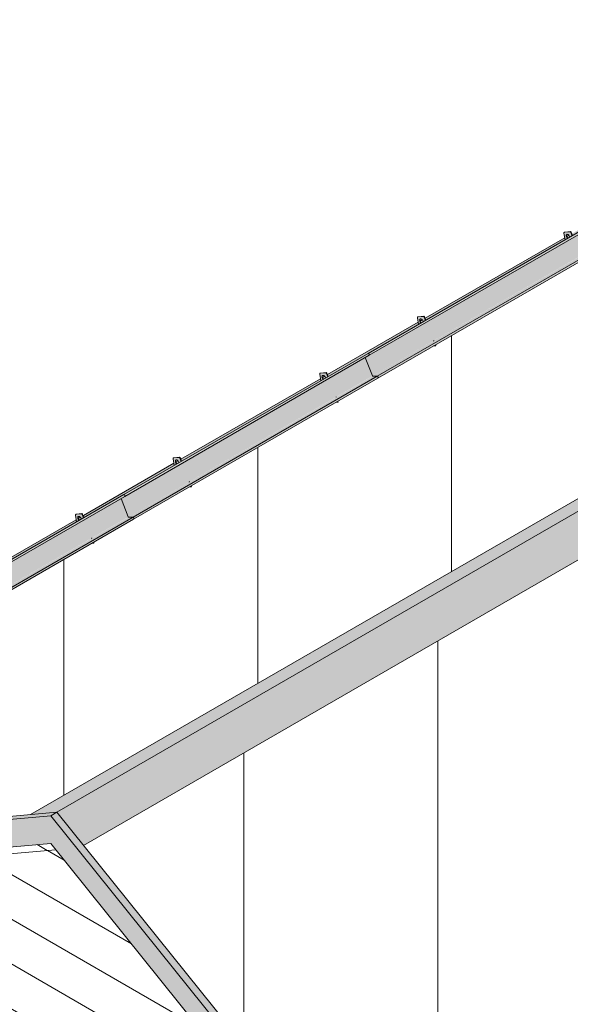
# Model space of a CAD drawing. Header units: centimetres. Extents: x 376 to 6517, y 1901 to 66534.
# Tile 4 of 105: x 5330 to 5648, y 53142 to 53712. Entities that reach past the tile are written whole.
import ezdxf

# ---------------------------------------------------------------- set-up
doc = ezdxf.new("R2010")
doc.units = ezdxf.units.CM
for name, color, linetype, lineweight in [('A-GENM', 7, 'Continuous', 5), ('A-ROOF', 7, 'Continuous', 5), ('A-ROOF-OTLN', 7, 'Continuous', 5), ('A-ROOF-PATT', 7, 'Continuous', 5), ('A-WALL-PATT', 7, 'Continuous', 35)]:
    doc.layers.add(name, color=color, linetype=linetype, lineweight=lineweight)

# ---------------------------------------------------------------- blocks, each defined once
blk = doc.blocks.new('Construction_Roof-Accessories_Lindab_KOTEGL - Construction_Roof-Accessories_Lindab_KOTEGL-V47-_3D_')
at = {"layer": 'A-GENM', "true_color": 0x383e42}
h = blk.add_hatch(color=250, dxfattribs=at)
h.paths.add_polyline_path([(-1775.38, 53409.09), (-1774.37, 53409.18), (-1774.62, 53409.54), (-1775.23, 53409.18)])
h.paths.add_polyline_path([(-1784.16, 53421.53), (-1782.76, 53422.44), (-1783.21, 53423.05), (-1783.44, 53423.74), (-1783.42, 53424.3), (-1783.18, 53424.66), (-1782.71, 53424.73), (-1782.17, 53424.43), (-1781.6, 53423.7), (-1781.28, 53423.19), (-1780.1, 53423.97), (-1780.81, 53425.78), (-1781.34, 53426.21), (-1784.53, 53425.92), (-1784.77, 53425.46), (-1784.16, 53421.53)])
h = blk.add_hatch(color=250, dxfattribs=at)
h.paths.add_polyline_path([(-1774.37, 53409.18), (-1774.15, 53409.31), (-1774.31, 53409.71), (-1774.52, 53409.59)])
h.paths.add_polyline_path([(-1780.07, 53423.89), (-1779.89, 53424.1), (-1780.59, 53425.91), (-1780.81, 53425.78), (-1780.07, 53423.89)])
blk.add_hatch(color=250, dxfattribs=at).paths.add_polyline_path([(-1782.69, 53422.37), (-1782.55, 53422.56), (-1782.99, 53423.18), (-1783.23, 53423.87), (-1783.34, 53424.31), (-1783.44, 53424.25), (-1783.42, 53423.61), (-1783.03, 53422.76), (-1782.7, 53422.38)])
at = {"layer": 'A-GENM', "color": 250, "true_color": 0x2a2a2a}
for p, q in [((-1784.77, 53425.46), (-1784.16, 53421.53)), ((-1784.42, 53426.02), (-1784.63, 53425.89)), ((-1781.29, 53426.21), (-1784.53, 53425.92)), ((-1784.32, 53426.05), (-1781.08, 53426.34)), ((-1780.07, 53423.89), (-1780.81, 53425.78)), ((-1780.59, 53425.91), (-1779.86, 53424.01)), ((-1775.43, 53411.92), (-1775.49, 53412.09)), ((-1775.38, 53409.09), (-1774.37, 53409.18)), ((-1775.28, 53412.21), (-1775.23, 53412.08)), ((-1774.37, 53409.18), (-1774.52, 53409.59)), ((-1774.37, 53409.18), (-1774.15, 53409.31)), ((-1774.31, 53409.71), (-1774.15, 53409.31))]:
    blk.add_line(p, q, dxfattribs=at)
for points in [[(-1784.53, 53425.92, 0), (-1784.63, 53425.9, 0), (-1784.7, 53425.83, 0), (-1784.75, 53425.73, 0), (-1784.77, 53425.6, 0), (-1784.77, 53425.46, 0)], [(-1780.81, 53425.78, 0), (-1780.86, 53425.9, 0), (-1780.94, 53426.01, 0), (-1781.02, 53426.1, 0), (-1781.11, 53426.17, 0), (-1781.2, 53426.2, 0), (-1781.29, 53426.21, 0)], [(-1781.08, 53426.34, 0), (-1780.99, 53426.33, 0), (-1780.9, 53426.29, 0), (-1780.81, 53426.22, 0), (-1780.72, 53426.13, 0), (-1780.65, 53426.02, 0), (-1780.59, 53425.91, 0)], [(-1782.7, 53422.37, 0), (-1782.9, 53422.58, 0), (-1783.13, 53422.9, 0), (-1783.3, 53423.25, 0), (-1783.42, 53423.61, 0), (-1783.46, 53423.95, 0), (-1783.44, 53424.25, 0), (-1783.34, 53424.49, 0), (-1783.18, 53424.66, 0), (-1782.97, 53424.74, 0)], [(-1783.13, 53424.62, 0), (-1783.23, 53424.37, 0), (-1783.25, 53424.07, 0), (-1783.21, 53423.73, 0), (-1783.09, 53423.37, 0), (-1782.92, 53423.02, 0), (-1782.69, 53422.71, 0), (-1782.48, 53422.49, 0)], [(-1782.97, 53424.74, 0), (-1782.71, 53424.73, 0), (-1782.44, 53424.62, 0), (-1782.17, 53424.43, 0), (-1781.91, 53424.17, 0), (-1781.68, 53423.86, 0), (-1781.5, 53423.51, 0), (-1781.39, 53423.15, 0)]]:
    blk.add_polyline3d(points, dxfattribs=at)
blk = doc.blocks.new('Construction_Roof-Accessories_Lindab_SNO_KOTEGL - Construction_Roof-Accessories_Lindab_SNO-V48-_3D_')
at = {"layer": 'A-GENM', "true_color": 0x383e42}
for points in [[(-1897.63, 53355.32), (-1756.28, 53437.04), (-1756.67, 53437.4), (-1898.08, 53355.74), (-1897.69, 53355.38)], [(-1897.5, 53354.69), (-1756, 53436.53), (-1756.14, 53436.89), (-1756.21, 53436.97), (-1897.51, 53355.16), (-1897.43, 53354.79), (-1897.46, 53354.73)], [(-1895.64, 53342.72), (-1754.22, 53424.37), (-1758.35, 53435.03), (-1899.77, 53353.37), (-1896.39, 53344.66)], [(-1895.53, 53342.62), (-1754.2, 53424.35), (-1754.3, 53424.32), (-1895.63, 53342.7), (-1895.55, 53342.63)], [(-1892.85, 53342.56), (-1751.43, 53424.21), (-1754.22, 53424.21), (-1895.53, 53342.62)], [(-1892.44, 53341.94), (-1751.02, 53423.72), (-1751.15, 53424.03), (-1751.46, 53424.2), (-1892.71, 53342.51), (-1892.47, 53342.2), (-1892.43, 53342.02)], [(-1892.54, 53341.45), (-1751.12, 53423.1), (-1751.02, 53423.59), (-1892.44, 53341.91), (-1892.51, 53341.57)]]:
    blk.add_hatch(color=250, dxfattribs=at).paths.add_polyline_path(points)
at = {"layer": 'A-GENM', "color": 250, "true_color": 0x2a2a2a}
for p, q in [((-1898.09, 53355.75), (-1756.67, 53437.4)), ((-1756.67, 53437.4), (-1756.21, 53436.97)), ((-1897.51, 53354.68), (-1756.09, 53436.33)), ((-1758.36, 53435.04), (-1754.22, 53424.37)), ((-1892.85, 53342.56), (-1751.43, 53424.21)), ((-1892.54, 53341.45), (-1751.12, 53423.1)), ((-1754.11, 53424.27), (-1751.43, 53424.21)), ((-1751.02, 53423.59), (-1751.12, 53423.1)), ((-1895.64, 53342.72), (-1899.78, 53353.39)), ((-1897.63, 53355.32), (-1898.09, 53355.75)), ((-1892.85, 53342.56), (-1895.53, 53342.62)), ((-1892.54, 53341.45), (-1892.44, 53341.94))]:
    blk.add_line(p, q, dxfattribs=at)
for points in [[(-1756.21, 53436.97, 0), (-1756.14, 53436.89, 0), (-1756.08, 53436.81, 0), (-1756.04, 53436.72, 0), (-1756.01, 53436.62, 0), (-1756, 53436.53, 0), (-1756.01, 53436.45, 0), (-1756.03, 53436.39, 0), (-1756.07, 53436.34, 0), (-1756.09, 53436.33, 0)], [(-1754.22, 53424.37, 0), (-1754.2, 53424.35, 0), (-1754.19, 53424.32, 0), (-1754.17, 53424.3, 0), (-1754.15, 53424.29, 0), (-1754.13, 53424.28, 0), (-1754.11, 53424.27, 0)], [(-1751.43, 53424.21, 0), (-1751.36, 53424.2, 0), (-1751.29, 53424.16, 0), (-1751.22, 53424.1, 0), (-1751.15, 53424.03, 0), (-1751.09, 53423.94, 0), (-1751.05, 53423.85, 0), (-1751.02, 53423.76, 0), (-1751.01, 53423.67, 0), (-1751.02, 53423.59, 0)], [(-1897.51, 53354.68, 0), (-1897.5, 53354.69, 0), (-1897.45, 53354.74, 0), (-1897.43, 53354.8, 0), (-1897.42, 53354.88, 0), (-1897.43, 53354.97, 0), (-1897.46, 53355.07, 0), (-1897.51, 53355.16, 0), (-1897.56, 53355.24, 0), (-1897.63, 53355.32, 0)], [(-1895.53, 53342.62, 0), (-1895.55, 53342.63, 0), (-1895.57, 53342.64, 0), (-1895.59, 53342.65, 0), (-1895.61, 53342.67, 0), (-1895.63, 53342.7, 0), (-1895.64, 53342.72, 0)], [(-1892.44, 53341.94, 0), (-1892.43, 53342.02, 0), (-1892.44, 53342.11, 0), (-1892.47, 53342.2, 0), (-1892.51, 53342.29, 0), (-1892.57, 53342.38, 0), (-1892.64, 53342.45, 0), (-1892.71, 53342.51, 0), (-1892.78, 53342.55, 0), (-1892.85, 53342.56, 0)]]:
    blk.add_polyline3d(points, dxfattribs=at)
blk = doc.blocks.new('Construction_Roof-Accessories_Lindab_KOTEGL - Construction_Roof-Accessories_Lindab_KOTEGL-9237828-_3D_')
at = {"layer": 'A-GENM', "true_color": 0x383e42}
h = blk.add_hatch(color=250, dxfattribs=at)
h.paths.add_polyline_path([(-1916.8, 53327.44), (-1915.79, 53327.54), (-1916.04, 53327.89), (-1916.65, 53327.54)])
h.paths.add_polyline_path([(-1925.58, 53339.88), (-1924.2, 53340.81), (-1924.63, 53341.4), (-1924.85, 53342.04), (-1924.84, 53342.65), (-1924.6, 53343.01), (-1924.14, 53343.08), (-1923.59, 53342.78), (-1923.04, 53342.08), (-1922.7, 53341.54), (-1921.53, 53342.35), (-1922.23, 53344.14), (-1922.77, 53344.56), (-1925.95, 53344.27), (-1926.19, 53343.81), (-1925.59, 53339.88)])
blk.add_hatch(color=250, dxfattribs=at).paths.add_polyline_path([(-1924.12, 53340.72), (-1923.99, 53340.93), (-1924.42, 53341.53), (-1924.63, 53342.08), (-1924.76, 53342.66), (-1924.86, 53342.6), (-1924.84, 53341.96), (-1924.45, 53341.11), (-1924.12, 53340.73)])
h = blk.add_hatch(color=250, dxfattribs=at)
h.paths.add_polyline_path([(-1915.79, 53327.54), (-1915.57, 53327.66), (-1915.73, 53328.06), (-1915.94, 53327.94)])
h.paths.add_polyline_path([(-1921.49, 53342.24), (-1921.32, 53342.47), (-1922.02, 53344.26), (-1922.23, 53344.14), (-1921.49, 53342.24)])
at = {"layer": 'A-GENM', "color": 250, "true_color": 0x2a2a2a}
for p, q in [((-1926.19, 53343.81), (-1925.58, 53339.88)), ((-1925.84, 53344.37), (-1926.05, 53344.24)), ((-1922.71, 53344.56), (-1925.95, 53344.27)), ((-1925.74, 53344.4), (-1922.5, 53344.69)), ((-1921.49, 53342.24), (-1922.23, 53344.14)), ((-1922.02, 53344.26), (-1921.28, 53342.36)), ((-1916.7, 53330.56), (-1916.65, 53330.43)), ((-1915.73, 53328.06), (-1915.57, 53327.66)), ((-1916.8, 53327.44), (-1915.79, 53327.54)), ((-1915.79, 53327.54), (-1915.94, 53327.94)), ((-1915.79, 53327.54), (-1915.57, 53327.66))]:
    blk.add_line(p, q, dxfattribs=at)
for points in [[(-1925.95, 53344.27, 0), (-1926.05, 53344.25, 0), (-1926.12, 53344.18, 0), (-1926.17, 53344.08, 0), (-1926.2, 53343.95, 0), (-1926.19, 53343.81, 0)], [(-1924.12, 53340.72, 0), (-1924.32, 53340.94, 0), (-1924.55, 53341.25, 0), (-1924.73, 53341.6, 0), (-1924.84, 53341.96, 0), (-1924.89, 53342.3, 0), (-1924.86, 53342.6, 0), (-1924.76, 53342.84, 0), (-1924.6, 53343.01, 0), (-1924.39, 53343.09, 0)], [(-1924.55, 53342.97, 0), (-1924.65, 53342.72, 0), (-1924.67, 53342.42, 0), (-1924.63, 53342.08, 0), (-1924.51, 53341.72, 0), (-1924.34, 53341.37, 0), (-1924.11, 53341.06, 0), (-1923.91, 53340.84, 0)], [(-1924.39, 53343.09, 0), (-1924.14, 53343.08, 0), (-1923.86, 53342.97, 0), (-1923.59, 53342.78, 0), (-1923.33, 53342.52, 0), (-1923.1, 53342.21, 0), (-1922.93, 53341.86, 0), (-1922.81, 53341.5, 0)], [(-1922.23, 53344.14, 0), (-1922.28, 53344.25, 0), (-1922.36, 53344.36, 0), (-1922.44, 53344.45, 0), (-1922.53, 53344.52, 0), (-1922.63, 53344.56, 0), (-1922.71, 53344.56, 0)], [(-1922.5, 53344.69, 0), (-1922.41, 53344.68, 0), (-1922.32, 53344.64, 0), (-1922.23, 53344.57, 0), (-1922.14, 53344.48, 0), (-1922.07, 53344.37, 0), (-1922.02, 53344.26, 0)]]:
    blk.add_polyline3d(points, dxfattribs=at)
blk = doc.blocks.new('Construction_Roof-Accessories_Lindab_KOTEGL - Construction_Roof-Accessories_Lindab_KOTEGL-V49-_3D_')
at = {"layer": 'A-GENM', "true_color": 0x383e42}
h = blk.add_hatch(color=250, dxfattribs=at)
h.paths.add_polyline_path([(-1718.81, 53441.75), (-1717.8, 53441.84), (-1718.05, 53442.2), (-1718.65, 53441.85)])
h.paths.add_polyline_path([(-1727.59, 53454.19), (-1726.18, 53455.09), (-1726.64, 53455.71), (-1726.86, 53456.35), (-1726.85, 53456.96), (-1726.61, 53457.32), (-1726.15, 53457.39), (-1725.6, 53457.09), (-1725.07, 53456.43), (-1724.71, 53455.85), (-1723.53, 53456.62), (-1724.24, 53458.44), (-1724.78, 53458.87), (-1727.96, 53458.58), (-1728.2, 53458.12), (-1727.6, 53454.19)])
blk.add_hatch(color=250, dxfattribs=at).paths.add_polyline_path([(-1726.13, 53455.03), (-1725.97, 53455.21), (-1726.43, 53455.84), (-1726.64, 53456.39), (-1726.77, 53456.97), (-1726.87, 53456.91), (-1726.85, 53456.27), (-1726.46, 53455.42), (-1726.13, 53455.04)])
h = blk.add_hatch(color=250, dxfattribs=at)
h.paths.add_polyline_path([(-1717.8, 53441.84), (-1717.58, 53441.97), (-1717.74, 53442.37), (-1717.95, 53442.25)])
h.paths.add_polyline_path([(-1723.5, 53456.55), (-1723.32, 53456.75), (-1724.03, 53458.57), (-1724.24, 53458.44), (-1723.5, 53456.55)])
at = {"layer": 'A-GENM', "color": 250, "true_color": 0x2a2a2a}
for p, q in [((-1728.2, 53458.12), (-1727.59, 53454.19)), ((-1727.85, 53458.68), (-1728.06, 53458.55)), ((-1724.72, 53458.87), (-1727.96, 53458.58)), ((-1727.75, 53458.71), (-1724.51, 53459)), ((-1723.5, 53456.55), (-1724.24, 53458.44)), ((-1724.03, 53458.57), (-1723.29, 53456.67)), ((-1718.87, 53444.62), (-1718.92, 53444.75)), ((-1718.71, 53444.87), (-1718.65, 53444.73)), ((-1717.8, 53441.84), (-1717.95, 53442.25)), ((-1717.74, 53442.37), (-1717.58, 53441.97)), ((-1718.81, 53441.75), (-1717.8, 53441.84)), ((-1717.8, 53441.84), (-1717.58, 53441.97))]:
    blk.add_line(p, q, dxfattribs=at)
for points in [[(-1727.96, 53458.58, 0), (-1728.06, 53458.56, 0), (-1728.13, 53458.49, 0), (-1728.18, 53458.39, 0), (-1728.21, 53458.26, 0), (-1728.2, 53458.12, 0)], [(-1726.13, 53455.03, 0), (-1726.33, 53455.24, 0), (-1726.56, 53455.56, 0), (-1726.74, 53455.91, 0), (-1726.85, 53456.27, 0), (-1726.9, 53456.61, 0), (-1726.87, 53456.91, 0), (-1726.77, 53457.15, 0), (-1726.61, 53457.32, 0), (-1726.4, 53457.4, 0)], [(-1726.56, 53457.28, 0), (-1726.66, 53457.03, 0), (-1726.68, 53456.73, 0), (-1726.64, 53456.39, 0), (-1726.52, 53456.03, 0), (-1726.35, 53455.68, 0), (-1726.12, 53455.37, 0), (-1725.92, 53455.15, 0)], [(-1726.4, 53457.4, 0), (-1726.15, 53457.39, 0), (-1725.87, 53457.28, 0), (-1725.6, 53457.09, 0), (-1725.34, 53456.83, 0), (-1725.11, 53456.52, 0), (-1724.94, 53456.17, 0), (-1724.82, 53455.81, 0)], [(-1724.24, 53458.44, 0), (-1724.29, 53458.56, 0), (-1724.37, 53458.67, 0), (-1724.45, 53458.76, 0), (-1724.54, 53458.83, 0), (-1724.64, 53458.86, 0), (-1724.72, 53458.87, 0)], [(-1724.51, 53459, 0), (-1724.42, 53458.99, 0), (-1724.33, 53458.95, 0), (-1724.24, 53458.88, 0), (-1724.15, 53458.79, 0), (-1724.08, 53458.68, 0), (-1724.03, 53458.57, 0)]]:
    blk.add_polyline3d(points, dxfattribs=at)
blk = doc.blocks.new('Construction_Roof-Accessories_Lindab_SNO_KOTEGL - Construction_Roof-Accessories_Lindab_SNO-V50-_3D_')
at = {"layer": 'A-GENM', "true_color": 0x383e42}
for points in [[(-1754.22, 53424.37), (-1612.79, 53506.02), (-1616.93, 53516.67), (-1758.35, 53435.03), (-1755.33, 53427.24)], [(-1756.21, 53436.97), (-1614.85, 53518.68), (-1615.24, 53519.05), (-1756.67, 53437.4), (-1756.27, 53437.03)], [(-1756.07, 53436.34), (-1614.58, 53518.18), (-1614.72, 53518.54), (-1614.79, 53518.62), (-1756.08, 53436.81), (-1756.01, 53436.44), (-1756.04, 53436.38)], [(-1754.11, 53424.27), (-1612.78, 53506), (-1612.88, 53505.97), (-1754.2, 53424.35), (-1754.13, 53424.28)], [(-1751.43, 53424.21), (-1610.01, 53505.86), (-1612.79, 53505.86), (-1754.11, 53424.27), (-1752.83, 53424.24)], [(-1751.02, 53423.59), (-1609.59, 53505.37), (-1609.73, 53505.68), (-1610.03, 53505.85), (-1751.29, 53424.16), (-1751.05, 53423.85), (-1751.01, 53423.67)], [(-1751.12, 53423.1), (-1609.7, 53504.75), (-1609.59, 53505.24), (-1751.02, 53423.56), (-1751.09, 53423.22)]]:
    blk.add_hatch(color=250, dxfattribs=at).paths.add_polyline_path(points)
at = {"layer": 'A-GENM', "color": 250, "true_color": 0x2a2a2a}
for p, q in [((-1756.67, 53437.4), (-1615.24, 53519.05)), ((-1756.09, 53436.33), (-1614.67, 53517.98)), ((-1616.94, 53516.69), (-1612.79, 53506.02)), ((-1615.24, 53519.05), (-1614.79, 53518.62)), ((-1751.43, 53424.21), (-1610.01, 53505.86)), ((-1612.69, 53505.92), (-1610.01, 53505.86)), ((-1609.59, 53505.24), (-1609.7, 53504.75)), ((-1751.12, 53423.1), (-1609.7, 53504.75)), ((-1756.21, 53436.97), (-1756.67, 53437.4)), ((-1754.22, 53424.37), (-1758.36, 53435.04)), ((-1751.43, 53424.21), (-1754.11, 53424.27)), ((-1751.12, 53423.1), (-1751.02, 53423.59))]:
    blk.add_line(p, q, dxfattribs=at)
for points in [[(-1614.79, 53518.62, 0), (-1614.72, 53518.54, 0), (-1614.66, 53518.46, 0), (-1614.62, 53518.37, 0), (-1614.59, 53518.27, 0), (-1614.58, 53518.18, 0), (-1614.59, 53518.1, 0), (-1614.61, 53518.04, 0), (-1614.65, 53517.99, 0), (-1614.67, 53517.98, 0)], [(-1612.79, 53506.02, 0), (-1612.78, 53506, 0), (-1612.77, 53505.97, 0), (-1612.75, 53505.95, 0), (-1612.73, 53505.94, 0), (-1612.71, 53505.93, 0), (-1612.69, 53505.92, 0)], [(-1610.01, 53505.86, 0), (-1609.94, 53505.85, 0), (-1609.87, 53505.81, 0), (-1609.8, 53505.75, 0), (-1609.73, 53505.68, 0), (-1609.67, 53505.59, 0), (-1609.63, 53505.5, 0), (-1609.6, 53505.41, 0), (-1609.59, 53505.32, 0), (-1609.59, 53505.24, 0)], [(-1756.09, 53436.33, 0), (-1756.07, 53436.34, 0), (-1756.03, 53436.39, 0), (-1756.01, 53436.45, 0), (-1756, 53436.53, 0), (-1756.01, 53436.62, 0), (-1756.04, 53436.72, 0), (-1756.08, 53436.81, 0), (-1756.14, 53436.89, 0), (-1756.21, 53436.97, 0)], [(-1754.11, 53424.27, 0), (-1754.13, 53424.28, 0), (-1754.15, 53424.29, 0), (-1754.17, 53424.3, 0), (-1754.19, 53424.32, 0), (-1754.2, 53424.35, 0), (-1754.22, 53424.37, 0)], [(-1751.02, 53423.59, 0), (-1751.01, 53423.67, 0), (-1751.02, 53423.76, 0), (-1751.05, 53423.85, 0), (-1751.09, 53423.94, 0), (-1751.15, 53424.03, 0), (-1751.22, 53424.1, 0), (-1751.29, 53424.16, 0), (-1751.36, 53424.2, 0), (-1751.43, 53424.21, 0)]]:
    blk.add_polyline3d(points, dxfattribs=at)
blk = doc.blocks.new('Construction_Roof-Accessories_Lindab_KOTEGL - Construction_Roof-Accessories_Lindab_KOTEGL-V51-_3D_')
at = {"layer": 'A-GENM', "true_color": 0x383e42}
h = blk.add_hatch(color=250, dxfattribs=at)
h.paths.add_polyline_path([(-1492.54, 53572.39), (-1491.52, 53572.48), (-1491.78, 53572.84), (-1492.38, 53572.48)])
h.paths.add_polyline_path([(-1501.32, 53584.83), (-1499.9, 53585.73), (-1500.36, 53586.35), (-1500.59, 53586.99), (-1500.58, 53587.6), (-1500.34, 53587.96), (-1499.87, 53588.03), (-1499.32, 53587.73), (-1498.79, 53587.07), (-1498.43, 53586.49), (-1497.24, 53587.22), (-1497.96, 53589.08), (-1498.5, 53589.51), (-1501.68, 53589.22), (-1501.92, 53588.76), (-1501.32, 53584.83)])
blk.add_hatch(color=250, dxfattribs=at).paths.add_polyline_path([(-1499.85, 53585.67), (-1499.67, 53585.82), (-1500.15, 53586.48), (-1500.36, 53587.03), (-1500.5, 53587.61), (-1500.6, 53587.55), (-1500.58, 53586.91), (-1500.18, 53586.06), (-1499.86, 53585.68)])
h = blk.add_hatch(color=250, dxfattribs=at)
h.paths.add_polyline_path([(-1491.52, 53572.48), (-1491.31, 53572.61), (-1491.47, 53573.01), (-1491.68, 53572.89)])
h.paths.add_polyline_path([(-1497.23, 53587.19), (-1497.03, 53587.35), (-1497.75, 53589.21), (-1497.96, 53589.08), (-1497.23, 53587.19)])
at = {"layer": 'A-GENM', "color": 250, "true_color": 0x2a2a2a}
for p, q in [((-1501.92, 53588.76), (-1501.32, 53584.83)), ((-1501.58, 53589.31), (-1501.79, 53589.19)), ((-1498.45, 53589.51), (-1501.68, 53589.22)), ((-1501.47, 53589.35), (-1498.23, 53589.64)), ((-1499.85, 53586.01), (-1499.64, 53585.79)), ((-1497.23, 53587.19), (-1497.96, 53589.08)), ((-1497.75, 53589.21), (-1497.02, 53587.31)), ((-1492.44, 53575.51), (-1492.37, 53575.34)), ((-1492.54, 53572.39), (-1491.52, 53572.48)), ((-1491.52, 53572.48), (-1491.68, 53572.89)), ((-1491.52, 53572.48), (-1491.31, 53572.61)), ((-1491.47, 53573.01), (-1491.31, 53572.61))]:
    blk.add_line(p, q, dxfattribs=at)
for points in [[(-1501.68, 53589.22, 0), (-1501.78, 53589.19, 0), (-1501.86, 53589.13, 0), (-1501.91, 53589.03, 0), (-1501.93, 53588.9, 0), (-1501.92, 53588.76, 0)], [(-1499.8, 53585.62, 0), (-1500.06, 53585.88, 0), (-1500.29, 53586.2, 0), (-1500.46, 53586.55, 0), (-1500.58, 53586.91, 0), (-1500.62, 53587.25, 0), (-1500.6, 53587.55, 0), (-1500.5, 53587.79, 0), (-1500.34, 53587.96, 0), (-1500.12, 53588.04, 0)], [(-1500.29, 53587.92, 0), (-1500.38, 53587.67, 0), (-1500.41, 53587.37, 0), (-1500.36, 53587.03, 0), (-1500.25, 53586.67, 0), (-1500.07, 53586.32, 0), (-1499.91, 53586.08, 0)], [(-1500.12, 53588.04, 0), (-1499.87, 53588.03, 0), (-1499.6, 53587.92, 0), (-1499.32, 53587.73, 0), (-1499.06, 53587.47, 0), (-1498.84, 53587.15, 0), (-1498.66, 53586.81, 0), (-1498.55, 53586.45, 0)], [(-1497.96, 53589.08, 0), (-1498.02, 53589.2, 0), (-1498.09, 53589.31, 0), (-1498.18, 53589.4, 0), (-1498.27, 53589.47, 0), (-1498.36, 53589.5, 0), (-1498.45, 53589.51, 0)], [(-1498.23, 53589.64, 0), (-1498.15, 53589.63, 0), (-1498.06, 53589.59, 0), (-1497.97, 53589.52, 0), (-1497.88, 53589.43, 0), (-1497.81, 53589.32, 0), (-1497.75, 53589.21, 0)]]:
    blk.add_polyline3d(points, dxfattribs=at)
blk = doc.blocks.new('Construction_Roof-Accessories_Lindab_KOTEGL - Construction_Roof-Accessories_Lindab_KOTEGL-V45-_3D_')
at = {"layer": 'A-GENM', "true_color": 0x383e42}
h = blk.add_hatch(color=250, dxfattribs=at)
h.paths.add_polyline_path([(-2001.66, 53278.45), (-2000.64, 53278.55), (-2000.89, 53278.9), (-2001.5, 53278.55)])
h.paths.add_polyline_path([(-2010.44, 53290.89), (-2008.97, 53291.74), (-2009.48, 53292.41), (-2009.7, 53293.05), (-2009.69, 53293.66), (-2009.45, 53294.02), (-2008.99, 53294.09), (-2008.44, 53293.79), (-2007.9, 53293.11), (-2007.55, 53292.55), (-2006.35, 53293.25), (-2007.08, 53295.15), (-2007.62, 53295.57), (-2010.8, 53295.28), (-2011.04, 53294.82), (-2010.44, 53290.89)])
h = blk.add_hatch(color=250, dxfattribs=at)
h.paths.add_polyline_path([(-2000.64, 53278.55), (-2000.43, 53278.67), (-2000.58, 53279.07), (-2000.8, 53278.95)])
h.paths.add_polyline_path([(-2006.34, 53293.25), (-2006.13, 53293.38), (-2006.87, 53295.27), (-2007.08, 53295.15), (-2006.35, 53293.25)])
blk.add_hatch(color=250, dxfattribs=at).paths.add_polyline_path([(-2008.97, 53291.73), (-2008.76, 53291.86), (-2009.27, 53292.54), (-2009.5, 53293.23), (-2009.62, 53293.67), (-2009.71, 53293.61), (-2009.69, 53292.97), (-2009.3, 53292.12), (-2008.97, 53291.74)])
at = {"layer": 'A-GENM', "color": 250, "true_color": 0x2a2a2a}
for p, q in [((-2011.04, 53294.82), (-2010.44, 53290.89)), ((-2010.69, 53295.38), (-2010.9, 53295.25)), ((-2007.56, 53295.57), (-2010.8, 53295.28)), ((-2010.59, 53295.41), (-2007.35, 53295.7)), ((-2006.34, 53293.25), (-2007.08, 53295.15)), ((-2006.87, 53295.27), (-2006.13, 53293.37)), ((-2001.72, 53281.32), (-2001.77, 53281.45)), ((-2001.66, 53278.45), (-2000.64, 53278.55)), ((-2001.55, 53281.57), (-2001.5, 53281.44)), ((-2000.64, 53278.55), (-2000.8, 53278.95)), ((-2000.64, 53278.55), (-2000.43, 53278.67)), ((-2000.58, 53279.07), (-2000.43, 53278.67))]:
    blk.add_line(p, q, dxfattribs=at)
for points in [[(-2010.8, 53295.28, 0), (-2010.9, 53295.26, 0), (-2010.98, 53295.19, 0), (-2011.03, 53295.09, 0), (-2011.05, 53294.96, 0), (-2011.04, 53294.82, 0)], [(-2008.97, 53291.73, 0), (-2009.18, 53291.95, 0), (-2009.4, 53292.26, 0), (-2009.58, 53292.61, 0), (-2009.69, 53292.97, 0), (-2009.74, 53293.31, 0), (-2009.71, 53293.61, 0), (-2009.62, 53293.85, 0), (-2009.45, 53294.02, 0), (-2009.24, 53294.1, 0)], [(-2009.4, 53293.98, 0), (-2009.5, 53293.73, 0), (-2009.53, 53293.43, 0), (-2009.48, 53293.09, 0), (-2009.37, 53292.73, 0), (-2009.19, 53292.38, 0), (-2008.97, 53292.07, 0), (-2008.76, 53291.85, 0)], [(-2009.24, 53294.1, 0), (-2008.99, 53294.09, 0), (-2008.72, 53293.98, 0), (-2008.44, 53293.79, 0), (-2008.18, 53293.53, 0), (-2007.96, 53293.22, 0), (-2007.78, 53292.87, 0), (-2007.66, 53292.51, 0)], [(-2007.08, 53295.15, 0), (-2007.14, 53295.26, 0), (-2007.21, 53295.37, 0), (-2007.3, 53295.46, 0), (-2007.39, 53295.53, 0), (-2007.48, 53295.57, 0), (-2007.56, 53295.57, 0)], [(-2007.35, 53295.7, 0), (-2007.27, 53295.69, 0), (-2007.17, 53295.65, 0), (-2007.08, 53295.58, 0), (-2007, 53295.49, 0), (-2006.92, 53295.38, 0), (-2006.87, 53295.27, 0)]]:
    blk.add_polyline3d(points, dxfattribs=at)

msp = doc.modelspace()

# ---------------------------------------------------------------- hatches: boundary and pattern name
at = {"layer": 'A-ROOF', "true_color": 0x7f7f7f}
for points in [[(5335.92, 53252.06), (5351.23, 53253.43), (6146.04, 53712.32), (6130.74, 53710.95), (5339.23, 53253.97)], [(5366.68, 53234.22), (6161.49, 53693.1), (6146.04, 53712.32), (5351.23, 53253.43), (5359.31, 53243.39)]]:
    msp.add_hatch(color=8, dxfattribs=at).paths.add_polyline_path(points)
at = {"layer": 'A-ROOF-OTLN', "true_color": 0x383e42}
h = msp.add_hatch(color=250, dxfattribs=at)
h.paths.add_polyline_path([(5028.47, 53228.63), (5136.31, 53290.89), (5136.12, 53292.15), (5027.86, 53229.54), (5028.23, 53229.27), (5028.46, 53228.78)])
h.paths.add_polyline_path([(5137.99, 53291.86), (5139.08, 53292.51), (5138.75, 53293.27), (5138.51, 53293.53), (5137.38, 53292.75), (5137.66, 53292.24), (5137.91, 53291.95)])
h.paths.add_polyline_path([(5140.61, 53293.38), (5221.15, 53340), (5220.97, 53341.14), (5140.22, 53294.39), (5140.57, 53293.49)])
h.paths.add_polyline_path([(5222.84, 53340.85), (5223.91, 53341.59), (5223.54, 53342.35), (5223.36, 53342.52), (5222.22, 53341.76), (5222.51, 53341.23), (5222.76, 53340.93)])
h.paths.add_polyline_path([(5225.47, 53342.37), (5277.72, 53372.65), (5277.54, 53373.8), (5225.07, 53343.4), (5225.43, 53342.47)])
h.paths.add_polyline_path([(5279.41, 53373.51), (5280.48, 53374.24), (5280.12, 53375), (5279.93, 53375.18), (5278.79, 53374.42), (5279.08, 53373.89), (5279.34, 53373.58)])
h.paths.add_polyline_path([(5282.04, 53375.03), (5362.57, 53421.62), (5362.39, 53422.79), (5281.64, 53376.06), (5282, 53375.12)])
h.paths.add_polyline_path([(5364.26, 53422.5), (5365.34, 53423.22), (5364.98, 53423.98), (5364.78, 53424.17), (5363.65, 53423.41), (5363.94, 53422.88), (5364.2, 53422.56)])
h.paths.add_polyline_path([(5366.89, 53424.02), (5419.14, 53454.27), (5418.96, 53455.45), (5366.49, 53425.05), (5366.86, 53424.1)])
h.paths.add_polyline_path([(5420.83, 53455.16), (5421.91, 53455.87), (5421.55, 53456.63), (5421.35, 53456.83), (5420.21, 53456.07), (5420.5, 53455.54), (5420.78, 53455.21)])
h.paths.add_polyline_path([(5423.46, 53456.68), (5504, 53503.24), (5503.81, 53504.44), (5423.06, 53457.71), (5423.43, 53456.75)])
h.paths.add_polyline_path([(5505.68, 53504.15), (5506.77, 53504.84), (5506.42, 53505.61), (5506.2, 53505.82), (5505.07, 53505.06), (5505.36, 53504.53), (5505.64, 53504.19)])
h.paths.add_polyline_path([(5508.31, 53505.67), (5560.57, 53535.89), (5560.38, 53537.1), (5507.91, 53506.7), (5508.29, 53505.72)])
h.paths.add_polyline_path([(5562.25, 53536.81), (5563.34, 53537.49), (5562.99, 53538.26), (5562.77, 53538.48), (5561.64, 53537.72), (5561.93, 53537.19), (5562.22, 53536.85)])
h.paths.add_polyline_path([(5564.88, 53538.33), (5645.42, 53584.87), (5645.23, 53586.09), (5564.48, 53539.36), (5564.86, 53538.37)])
h.paths.add_polyline_path([(5647.11, 53585.8), (5648.2, 53586.47), (5647.85, 53587.24), (5647.63, 53587.47), (5646.49, 53586.71), (5646.78, 53586.18), (5647.08, 53585.82)])
h.paths.add_polyline_path([(5649.73, 53587.32), (5701.99, 53617.52), (5701.8, 53618.75), (5649.33, 53588.35), (5649.72, 53587.35)])
h.paths.add_polyline_path([(5703.67, 53618.46), (5704.77, 53619.12), (5704.43, 53619.89), (5704.19, 53620.13), (5703.06, 53619.37), (5703.35, 53618.84), (5703.66, 53618.48)])
h.paths.add_polyline_path([(5706.3, 53619.98), (5786.85, 53666.49), (5786.66, 53667.74), (5705.9, 53621.01), (5706.29, 53620)])
h.paths.add_polyline_path([(5788.53, 53667.45), (5789.62, 53668.1), (5789.29, 53668.87), (5789.05, 53669.12), (5787.91, 53668.36), (5788.2, 53667.83), (5788.52, 53667.46)])
h.paths.add_polyline_path([(5791.15, 53668.97), (5830.36, 53691.6), (5830.21, 53692.08), (5829.87, 53692.45), (5829.52, 53692.49), (5790.75, 53670), (5791.15, 53668.97)])
at = {"layer": 'A-ROOF-PATT'}
h = msp.add_hatch(dxfattribs=at)
h.set_pattern_fill('FP_19', color=256, style=0, pattern_type=2)
h.set_pattern_definition([(90, (1763.18, 49837.2), (-112.25, -41.33), [])])
h.paths.add_polyline_path([(5042.48, 53225.86), (5335.92, 53252.06), (6130.74, 53710.95), (5837.13, 53684.65), (5815.66, 53672.25), (5816.9, 53669.22), (5819.8, 53669.05), (5820, 53668.67), (5819.96, 53668.38), (5819.8, 53668), (5796.7, 53654.66), (5796.86, 53654.26), (5796.65, 53654.13), (5795.63, 53654.04), (5711.85, 53605.67), (5712.01, 53605.27), (5711.8, 53605.14), (5710.78, 53605.05), (5655.28, 53573.01), (5655.44, 53572.61), (5655.23, 53572.48), (5654.21, 53572.39), (5570.43, 53524.02), (5570.59, 53523.62), (5570.37, 53523.49), (5569.36, 53523.4), (5513.86, 53491.36), (5514.02, 53490.96), (5513.81, 53490.83), (5512.79, 53490.74), (5429.01, 53442.37), (5429.16, 53441.97), (5428.95, 53441.84), (5427.93, 53441.75), (5372.44, 53409.71), (5372.6, 53409.31), (5372.38, 53409.18), (5371.37, 53409.09), (5287.59, 53360.72), (5287.74, 53360.32), (5287.53, 53360.19), (5286.51, 53360.1), (5231.02, 53328.06), (5231.17, 53327.66), (5230.96, 53327.54), (5229.85, 53327.39), (5146.16, 53279.07), (5146.32, 53278.67), (5146.11, 53278.55), (5145.09, 53278.45), (5112.81, 53259.92), (5112.86, 53260.55), (5112.62, 53260.86), (5112.51, 53260.8), (5109.78, 53260.98), (5109.61, 53261.08), (5108.49, 53263.97), (5042.64, 53225.95)])
h = msp.add_hatch(dxfattribs=at)
h.set_pattern_fill('FP_18', color=256, style=0, pattern_type=2)
h.set_pattern_definition([(90, (-2398.07, 51340.17), (-112.25, 22.813), [])])
h.paths.add_polyline_path([(5659.99, 52869.34), (6454.8, 53328.22), (6161.49, 53693.1), (5366.68, 53234.22), (5656.45, 52873.73)])
h.paths.add_polyline_path([(5697.12, 52922.92), (5697.08, 52923.03), (5696.97, 52923.01), (5696.51, 52923.1), (5696.97, 52923.49), (5694.59, 52926.94), (5694.7, 52927.29), (5698.99, 52933.2), (5699.14, 52933.42), (5711.82, 52940.75), (5706.59, 52947.25), (5706.8, 52947.37), (5716.97, 52951.6), (5717.5, 52951.4), (5717.68, 52951.5), (5720.83, 52947.42), (5720.72, 52947.27), (5720.83, 52946.71), (5720.94, 52946.69), (5720.14, 52945.55), (5796.67, 52989.74), (5791.45, 52996.24), (5791.66, 52996.36), (5801.83, 53000.59), (5802.35, 53000.39), (5802.53, 53000.49), (5805.68, 52996.41), (5805.57, 52996.26), (5805.68, 52995.7), (5805.8, 52995.68), (5804.99, 52994.54), (5853.24, 53022.4), (5848.01, 53028.9), (5848.23, 53029.02), (5858.39, 53033.25), (5858.92, 53033.05), (5859.1, 53033.15), (5862.25, 53029.07), (5862.14, 53028.9), (5862.25, 53028.36), (5862.36, 53028.34), (5861.56, 53027.2), (5938.1, 53071.39), (5932.87, 53077.89), (5933.95, 53078.39), (5943.25, 53082.24), (5943.77, 53082.03), (5943.95, 53082.14), (5947.11, 53078.06), (5946.99, 53077.91), (5947.11, 53077.35), (5947.22, 53077.33), (5946.41, 53076.19), (5994.66, 53104.05), (5989.54, 53110.61), (5989.65, 53110.67), (5999.82, 53114.9), (6000.34, 53114.69), (6000.52, 53114.8), (6003.67, 53110.72), (6003.56, 53110.57), (6003.67, 53110.01), (6003.79, 53109.99), (6002.98, 53108.85), (6079.52, 53153.04), (6074.29, 53159.54), (6074.5, 53159.66), (6084.67, 53163.89), (6085.19, 53163.68), (6085.37, 53163.79), (6088.53, 53159.71), (6088.41, 53159.56), (6088.53, 53159), (6088.64, 53158.98), (6087.83, 53157.84), (6136.09, 53185.7), (6130.86, 53192.2), (6131.07, 53192.32), (6141.24, 53196.55), (6141.76, 53196.34), (6141.94, 53196.45), (6145.09, 53192.37), (6144.98, 53192.22), (6145.09, 53191.66), (6145.21, 53191.64), (6144.4, 53190.5), (6220.94, 53234.69), (6215.71, 53241.19), (6215.92, 53241.31), (6226.09, 53245.54), (6226.61, 53245.33), (6226.79, 53245.44), (6229.95, 53241.36), (6229.83, 53241.21), (6229.95, 53240.65), (6230.06, 53240.63), (6229.25, 53239.49), (6264.78, 53259.87), (6264.78, 53260), (6277.54, 53267.36), (6272.31, 53273.87), (6272.62, 53274.03), (6282.69, 53278.22), (6283.22, 53278.01), (6283.4, 53278.12), (6286.54, 53274.03), (6286.44, 53273.89), (6286.55, 53273.33), (6286.66, 53273.31), (6285.86, 53272.17), (6362.39, 53316.35), (6357.17, 53322.86), (6357.78, 53323.16), (6367.55, 53327.21), (6368.07, 53327), (6368.25, 53327.11), (6371.4, 53323.03), (6371.29, 53322.88), (6371.46, 53322.35), (6371.62, 53322.44), (6370.71, 53321.16), (6406.24, 53341.54), (6406.28, 53341.5), (6408.6, 53338.87), (6409.23, 53339.16), (6409.3, 53338.33), (6408.95, 53338.11), (6402.34, 53334.3), (6404.35, 53331.37), (6404.2, 53331.15), (6262.92, 53249.69), (6262.81, 53249.52), (5697.17, 52922.94)])
h.paths.add_polyline_path([(5714.51, 52942.3), (5715.03, 52942.65), (5715.01, 52943.29), (5714.72, 52944), (5714.24, 52944.58), (5713.69, 52944.87), (5713.22, 52944.81), (5713, 52944.41), (5713.18, 52944.52), (5713.22, 52943.79), (5713.57, 52943.05), (5714.03, 52942.55), (5714.39, 52942.35)])
h.paths.add_polyline_path([(5716.33, 52944.68), (5716.7, 52944.92), (5716.83, 52945.47), (5716.67, 52946.17), (5716.26, 52946.84), (5715.62, 52947.33), (5715.17, 52947.39), (5714.83, 52947.16), (5714.83, 52946.97), (5714.93, 52946.91), (5714.99, 52946.31), (5715.34, 52945.56), (5715.8, 52945.06), (5716.19, 52944.76), (5716.29, 52944.68)])
h.paths.add_polyline_path([(5718.1, 52947.19), (5718.47, 52947.44), (5718.59, 52947.98), (5718.43, 52948.68), (5718.03, 52949.34), (5717.46, 52949.81), (5716.94, 52949.9), (5716.6, 52949.67), (5716.6, 52949.48), (5716.7, 52949.42), (5716.73, 52948.9), (5717.1, 52948.08), (5717.57, 52947.57), (5717.88, 52947.22), (5718.06, 52947.19)])
h.paths.add_polyline_path([(5799.36, 52991.29), (5799.89, 52991.72), (5799.87, 52992.28), (5799.54, 52993.04), (5799.09, 52993.57), (5798.54, 52993.86), (5798.08, 52993.8), (5797.84, 52993.4), (5798.03, 52993.51), (5798.05, 52992.86), (5798.43, 52992.04), (5798.89, 52991.54), (5799.24, 52991.34)])
h.paths.add_polyline_path([(5801.18, 52993.67), (5801.55, 52993.91), (5801.68, 52994.46), (5801.47, 52995.26), (5801.04, 52995.9), (5800.47, 52996.32), (5800.02, 52996.38), (5799.68, 52996.15), (5799.68, 52995.96), (5799.79, 52995.9), (5799.82, 52995.38), (5800.19, 52994.55), (5800.65, 52994.05), (5801.04, 52993.75), (5801.14, 52993.67)])
h.paths.add_polyline_path([(5802.95, 52996.18), (5803.32, 52996.42), (5803.45, 52996.97), (5803.29, 52997.67), (5802.89, 52998.33), (5802.32, 52998.8), (5801.79, 52998.89), (5801.45, 52998.66), (5801.45, 52998.47), (5801.55, 52998.41), (5801.58, 52997.89), (5801.89, 52997.17), (5802.42, 52996.56), (5802.74, 52996.21), (5802.91, 52996.18)])
h.paths.add_polyline_path([(5855.93, 53023.95), (5856.45, 53024.3), (5856.43, 53024.94), (5856.11, 53025.7), (5855.66, 53026.23), (5855.11, 53026.52), (5854.64, 53026.46), (5854.42, 53026.06), (5854.6, 53026.17), (5854.64, 53025.44), (5855, 53024.7), (5855.46, 53024.2), (5855.81, 53024)])
h.paths.add_polyline_path([(5857.75, 53026.33), (5858.12, 53026.57), (5858.25, 53027.12), (5858.04, 53027.92), (5857.61, 53028.56), (5857.04, 53028.98), (5856.59, 53029.04), (5856.25, 53028.81), (5856.25, 53028.62), (5856.35, 53028.56), (5856.38, 53028.04), (5856.76, 53027.21), (5857.22, 53026.71), (5857.61, 53026.41), (5857.71, 53026.33)])
h.paths.add_polyline_path([(5859.52, 53028.84), (5859.89, 53029.08), (5860.02, 53029.63), (5859.86, 53030.33), (5859.45, 53030.99), (5858.88, 53031.46), (5858.36, 53031.55), (5858.02, 53031.32), (5858.02, 53031.13), (5858.12, 53031.07), (5858.15, 53030.55), (5858.52, 53029.73), (5858.99, 53029.22), (5859.31, 53028.87), (5859.48, 53028.84)])
h.paths.add_polyline_path([(5940.79, 53072.94), (5941.31, 53073.29), (5941.29, 53073.93), (5940.96, 53074.69), (5940.51, 53075.22), (5939.96, 53075.51), (5939.5, 53075.45), (5939.27, 53075.05), (5939.45, 53075.16), (5939.47, 53074.51), (5939.85, 53073.69), (5940.31, 53073.19), (5940.66, 53072.99)])
h.paths.add_polyline_path([(5942.6, 53075.32), (5942.98, 53075.56), (5943.1, 53076.11), (5942.89, 53076.91), (5942.46, 53077.55), (5941.89, 53077.97), (5941.44, 53078.03), (5941.1, 53077.79), (5941.1, 53077.61), (5941.21, 53077.55), (5941.24, 53077.03), (5941.62, 53076.2), (5942.08, 53075.7), (5942.46, 53075.4), (5942.56, 53075.32)])
h.paths.add_polyline_path([(5944.37, 53077.83), (5944.74, 53078.07), (5944.87, 53078.62), (5944.71, 53079.32), (5944.31, 53079.98), (5943.74, 53080.45), (5943.21, 53080.54), (5942.87, 53080.31), (5942.87, 53080.12), (5942.98, 53080.06), (5943.01, 53079.54), (5943.38, 53078.71), (5943.84, 53078.21), (5944.16, 53077.86), (5944.33, 53077.83)])
h.paths.add_polyline_path([(5997.35, 53105.6), (5997.87, 53105.95), (5997.86, 53106.59), (5997.53, 53107.35), (5997.08, 53107.88), (5996.53, 53108.17), (5996.07, 53108.11), (5995.84, 53107.71), (5996.02, 53107.82), (5996.07, 53107.09), (5996.42, 53106.35), (5996.88, 53105.85), (5997.23, 53105.64)])
h.paths.add_polyline_path([(5999.17, 53107.98), (5999.54, 53108.22), (5999.67, 53108.77), (5999.46, 53109.57), (5999.03, 53110.21), (5998.46, 53110.63), (5998.01, 53110.69), (5997.67, 53110.45), (5997.67, 53110.27), (5997.78, 53110.21), (5997.81, 53109.69), (5998.18, 53108.86), (5998.64, 53108.36), (5999.03, 53108.06), (5999.13, 53107.98)])
h.paths.add_polyline_path([(6000.94, 53110.49), (6001.31, 53110.73), (6001.44, 53111.28), (6001.28, 53111.98), (6000.88, 53112.64), (6000.31, 53113.11), (5999.78, 53113.2), (5999.44, 53112.97), (5999.44, 53112.78), (5999.54, 53112.72), (5999.57, 53112.2), (5999.95, 53111.38), (6000.41, 53110.87), (6000.73, 53110.52), (6000.9, 53110.49)])
h.paths.add_polyline_path([(6082.21, 53154.59), (6082.73, 53155.02), (6082.71, 53155.58), (6082.38, 53156.34), (6081.93, 53156.87), (6081.38, 53157.16), (6080.92, 53157.1), (6080.69, 53156.7), (6080.87, 53156.81), (6080.89, 53156.16), (6081.27, 53155.34), (6081.73, 53154.84), (6082.09, 53154.63)])
h.paths.add_polyline_path([(6084.02, 53156.97), (6084.4, 53157.21), (6084.52, 53157.76), (6084.31, 53158.56), (6083.88, 53159.2), (6083.31, 53159.62), (6082.86, 53159.68), (6082.52, 53159.44), (6082.52, 53159.26), (6082.63, 53159.2), (6082.66, 53158.68), (6083.04, 53157.85), (6083.5, 53157.35), (6083.89, 53157.04), (6083.98, 53156.97)])
h.paths.add_polyline_path([(6085.79, 53159.48), (6086.17, 53159.72), (6086.29, 53160.27), (6086.13, 53160.97), (6085.68, 53161.68), (6085.16, 53162.1), (6084.63, 53162.19), (6084.29, 53161.96), (6084.35, 53161.8), (6084.4, 53161.71), (6084.43, 53161.19), (6084.81, 53160.36), (6085.27, 53159.86), (6085.58, 53159.51), (6085.75, 53159.48)])
h.paths.add_polyline_path([(6138.78, 53187.25), (6139.3, 53187.6), (6139.28, 53188.24), (6138.99, 53188.95), (6138.5, 53189.53), (6137.95, 53189.82), (6137.49, 53189.76), (6137.26, 53189.36), (6137.44, 53189.47), (6137.49, 53188.74), (6137.84, 53188), (6138.3, 53187.5), (6138.65, 53187.29)])
h.paths.add_polyline_path([(6140.59, 53189.62), (6140.97, 53189.87), (6141.09, 53190.42), (6140.93, 53191.12), (6140.52, 53191.79), (6139.88, 53192.28), (6139.43, 53192.34), (6139.09, 53192.1), (6139.09, 53191.92), (6139.21, 53191.98), (6139.23, 53191.34), (6139.6, 53190.51), (6140.07, 53190.01), (6140.45, 53189.7), (6140.55, 53189.63)])
h.paths.add_polyline_path([(6142.36, 53192.14), (6142.73, 53192.38), (6142.86, 53192.93), (6142.7, 53193.63), (6142.3, 53194.29), (6141.73, 53194.76), (6141.2, 53194.85), (6140.86, 53194.62), (6140.86, 53194.43), (6140.97, 53194.37), (6141, 53193.85), (6141.37, 53193.03), (6141.83, 53192.52), (6142.15, 53192.17), (6142.32, 53192.14)])
h.paths.add_polyline_path([(6223.63, 53236.24), (6224.16, 53236.67), (6224.13, 53237.23), (6223.8, 53237.99), (6223.35, 53238.52), (6222.81, 53238.81), (6222.34, 53238.75), (6222.1, 53238.35), (6222.29, 53238.46), (6222.31, 53237.81), (6222.69, 53236.98), (6223.15, 53236.49), (6223.51, 53236.28)])
h.paths.add_polyline_path([(6225.44, 53238.61), (6225.82, 53238.86), (6225.94, 53239.41), (6225.73, 53240.21), (6225.3, 53240.85), (6224.73, 53241.27), (6224.29, 53241.33), (6223.95, 53241.09), (6223.95, 53240.91), (6224.05, 53240.85), (6224.08, 53240.33), (6224.46, 53239.5), (6224.92, 53239), (6225.31, 53238.69), (6225.4, 53238.62)])
h.paths.add_polyline_path([(6227.21, 53241.13), (6227.59, 53241.37), (6227.71, 53241.92), (6227.55, 53242.62), (6227.04, 53243.39), (6226.58, 53243.75), (6226.05, 53243.84), (6225.71, 53243.61), (6225.71, 53243.42), (6225.82, 53243.36), (6225.85, 53242.84), (6226.15, 53242.12), (6226.69, 53241.51), (6227, 53241.16), (6227.17, 53241.13)])
h.paths.add_polyline_path([(6280.23, 53268.92), (6280.75, 53269.27), (6280.73, 53269.91), (6280.41, 53270.67), (6279.96, 53271.2), (6279.41, 53271.49), (6278.94, 53271.43), (6278.72, 53271.03), (6278.9, 53271.14), (6278.94, 53270.41), (6279.29, 53269.66), (6279.75, 53269.17), (6280.21, 53268.92)])
h.paths.add_polyline_path([(6282.05, 53271.29), (6282.42, 53271.54), (6282.55, 53272.09), (6282.33, 53272.89), (6281.9, 53273.53), (6281.33, 53273.95), (6280.89, 53274.01), (6280.55, 53273.77), (6280.55, 53273.59), (6280.65, 53273.53), (6280.68, 53273.01), (6281.06, 53272.18), (6281.52, 53271.68), (6281.91, 53271.37), (6282.01, 53271.3)])
h.paths.add_polyline_path([(6283.82, 53273.81), (6284.19, 53274.05), (6284.31, 53274.6), (6284.15, 53275.3), (6283.75, 53275.96), (6283.18, 53276.43), (6282.66, 53276.52), (6282.32, 53276.29), (6282.32, 53276.1), (6282.42, 53276.04), (6282.45, 53275.52), (6282.82, 53274.7), (6283.29, 53274.19), (6283.6, 53273.84), (6283.78, 53273.81)])
h.paths.add_polyline_path([(6365.08, 53317.91), (6365.61, 53318.34), (6365.59, 53318.9), (6365.26, 53319.66), (6364.81, 53320.19), (6364.26, 53320.48), (6363.8, 53320.41), (6363.57, 53320.02), (6363.74, 53319.99), (6363.77, 53319.48), (6364.15, 53318.65), (6364.62, 53318.15), (6364.96, 53317.95)])
h.paths.add_polyline_path([(6366.9, 53320.28), (6367.27, 53320.53), (6367.4, 53321.08), (6367.19, 53321.88), (6366.76, 53322.52), (6366.19, 53322.94), (6365.74, 53323), (6365.4, 53322.76), (6365.4, 53322.58), (6365.51, 53322.52), (6365.54, 53322), (6365.91, 53321.17), (6366.37, 53320.67), (6366.76, 53320.36), (6366.86, 53320.29)])
h.paths.add_polyline_path([(6368.67, 53322.8), (6369.04, 53323.04), (6369.17, 53323.59), (6369.01, 53324.29), (6368.61, 53324.95), (6368.04, 53325.42), (6367.51, 53325.51), (6367.17, 53325.28), (6367.19, 53325.1), (6367.27, 53325.03), (6367.3, 53324.51), (6367.68, 53323.68), (6368.14, 53323.18), (6368.46, 53322.83), (6368.63, 53322.8)])
at = {"layer": 'A-ROOF-PATT', "true_color": 0xc7ae96}
for points in [[(5038.94, 53223.81), (5347.7, 53251.39), (5351.23, 53253.43), (5042.48, 53225.86), (5039.1, 53223.9)], [(5042.16, 53208.07), (5347.7, 53235.36), (5347.7, 53251.39), (5038.94, 53223.81), (5041.21, 53212.75)], [(5656.45, 52867.29), (5659.99, 52869.34), (5351.23, 53253.43), (5347.7, 53251.39), (5654.81, 52869.34)], [(5653.23, 52855.27), (5656.45, 52867.29), (5347.7, 53251.39), (5347.7, 53235.36), (5649.14, 52860.37)]]:
    msp.add_hatch(color=253, dxfattribs=at).paths.add_polyline_path(points)
at = {"layer": 'A-ROOF-PATT'}
h = msp.add_hatch(dxfattribs=at)
h.set_pattern_fill('FP_17', color=256, style=0, pattern_type=2)
h.set_pattern_definition([(330, (6250.76, 58282.422), (8e-05, 25.92414), [])])
h.paths.add_polyline_path([(5659.99, 52847.65), (5659.99, 52851.37), (5654.41, 52854.6), (5657, 52851.37)])
h.paths.add_polyline_path([(5042.48, 53204.17), (5350.59, 53231.76), (5347.7, 53235.36), (5042.48, 53208.07)])
at = {"layer": 'A-WALL-PATT', "lineweight": 5}
h = msp.add_hatch(dxfattribs=at)
h.set_pattern_fill('FP_16', color=256, style=0, pattern_type=2)
h.set_pattern_definition([(330, (6250.783, 58282.435), (8e-05, 25.92414), [])])
h.paths.add_polyline_path([(5616.56, 52654.12), (5616.56, 52900.89), (5350.65, 53231.7), (5059.93, 53205.73), (5059.93, 52975.49), (5612.67, 52656.37)])

# ---------------------------------------------------------------- linework, layer by layer
at = {"layer": 'A-ROOF'}
for p, q in [((6130.74, 53710.95), (5335.92, 53252.06)), ((6146.04, 53712.32), (5351.23, 53253.43)), ((6161.49, 53693.1), (5366.68, 53234.22)), ((5351.23, 53253.43), (5042.48, 53225.86)), ((5659.99, 52869.34), (5351.23, 53253.43)), ((5042.48, 53204.17), (5350.65, 53231.7))]:
    msp.add_line(p, q, dxfattribs=at)
at = {"layer": 'A-ROOF-OTLN'}
for p, q in [((5645.23, 53586.09), (5564.44, 53539.45)), ((5647.66, 53587.49), (5646.46, 53586.8)), ((5560.38, 53537.1), (5507.88, 53506.79)), ((5562.81, 53538.5), (5561.61, 53537.81)), ((5506.24, 53505.84), (5505.04, 53505.15)), ((5503.81, 53504.44), (5423.02, 53457.8)), ((5418.96, 53455.45), (5366.57, 53425.2)), ((5421.39, 53456.85), (5420.18, 53456.16)), ((5362.39, 53422.79), (5281.64, 53376.17)), ((5364.82, 53424.19), (5363.62, 53423.5)), ((5347.7, 53251.39), (5038.94, 53223.81)), ((5347.7, 53251.39), (5351.23, 53253.43)), ((5656.45, 52867.29), (5347.7, 53251.39)), ((5347.7, 53235.36), (5042.16, 53208.07)), ((5653.23, 52855.27), (5347.7, 53235.36))]:
    msp.add_line(p, q, dxfattribs=at)

# ---------------------------------------------------------------- block references
at = {"layer": 'A-GENM', "color": 250, "true_color": 0x2a2a2a}
for name, p in [('Construction_Roof-Accessories_Lindab_SNO_KOTEGL - Construction_Roof-Accessories_Lindab_SNO-V50-_3D_', (7288.17, 81.65)), ('Construction_Roof-Accessories_Lindab_KOTEGL - Construction_Roof-Accessories_Lindab_KOTEGL-V51-_3D_', (7146.75, 0)), ('Construction_Roof-Accessories_Lindab_KOTEGL - Construction_Roof-Accessories_Lindab_KOTEGL-V45-_3D_', (7571.01, 244.95)), ('Construction_Roof-Accessories_Lindab_SNO_KOTEGL - Construction_Roof-Accessories_Lindab_SNO-V50-_3D_', (7146.75, 0)), ('Construction_Roof-Accessories_Lindab_KOTEGL - Construction_Roof-Accessories_Lindab_KOTEGL-9237828-_3D_', (7429.59, 163.3)), ('Construction_Roof-Accessories_Lindab_KOTEGL - Construction_Roof-Accessories_Lindab_KOTEGL-V49-_3D_', (7146.75, 0)), ('Construction_Roof-Accessories_Lindab_SNO_KOTEGL - Construction_Roof-Accessories_Lindab_SNO-V48-_3D_', (7146.75, 0)), ('Construction_Roof-Accessories_Lindab_KOTEGL - Construction_Roof-Accessories_Lindab_KOTEGL-V47-_3D_', (7146.75, 0))]:
    msp.add_blockref(name, p, dxfattribs=at)

doc.saveas('drawing.dxf')
